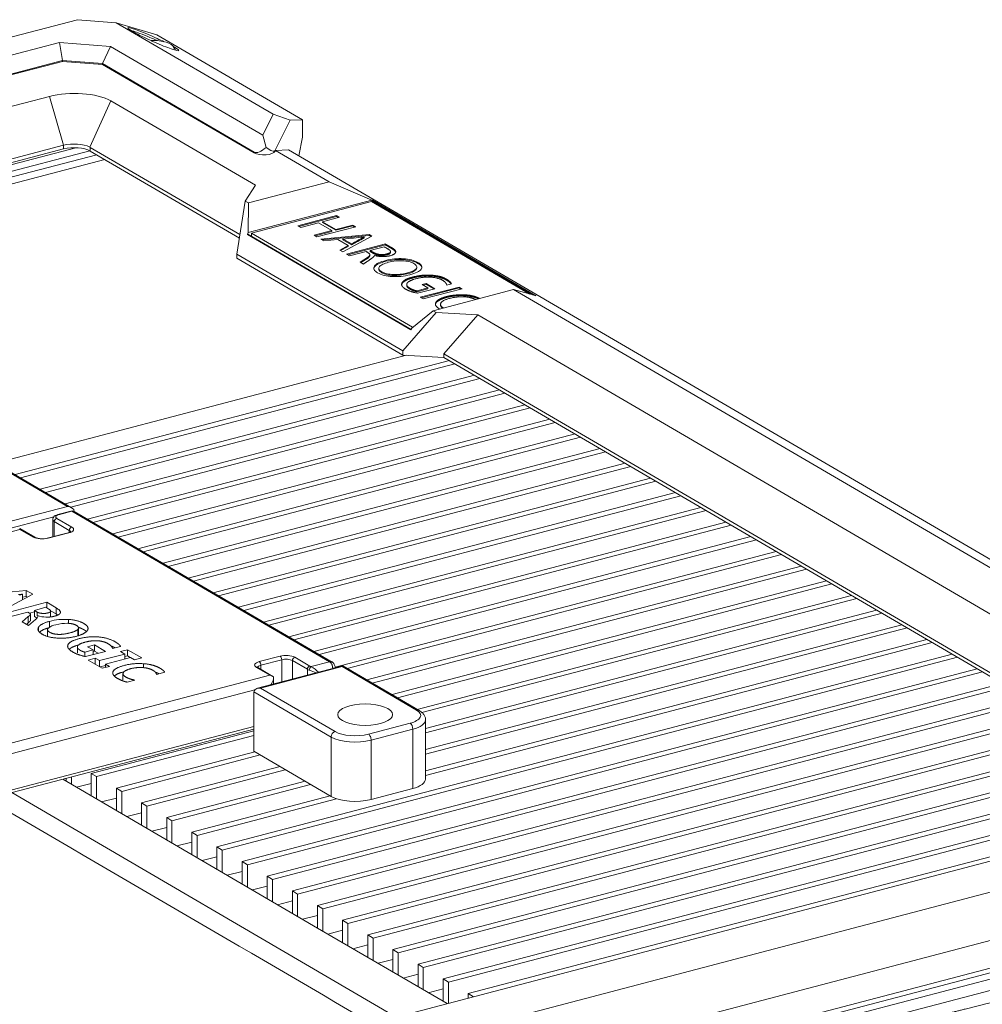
# Model space of a CAD drawing. Header units: millimetres. Extents: x 0 to 841, y 0 to 594.
# Tile 18 of 19: x 650 to 750, y 293 to 395. Entities that reach past the tile are written whole.
import ezdxf

# ---------------------------------------------------------------- set-up
doc = ezdxf.new("R2010")
doc.units = ezdxf.units.MM
for name, color, linetype, lineweight in [('Default', 7, 'Continuous', 18), ('主壳R2R2鍑_PAR_1', 7, 'Continuous', 18), ('手带PX2_', 7, 'Continuous', 18), ('支撑板鏉块弶_閺俖', 7, 'Continuous', 18), ('支架固鍥哄畾鏉_', 7, 'Continuous', 18), ('电池仓3', 7, 'Continuous', 18), ('背部LOGOGO', 7, 'Continuous', 18), ('背部螺母-数E_J(UP溇_', 7, 'Continuous', 18), ('背面D', 7, 'Continuous', 18)]:
    doc.layers.add(name, color=color, linetype=linetype, lineweight=lineweight)

# ---------------------------------------------------------------- blocks, each defined once
blk = doc.blocks.new('SE6')
at = {"layer": '主壳R2R2鍑_PAR_1', "color": 7, "linetype": 'Continuous'}
for p, q in [((655.7, 382.09), (579.99, 362.22)), ((580.83, 361.74), (657.17, 381.77)), ((657.87, 381.36), (581.52, 361.33)), ((582.36, 360.84), (658.7, 380.87)), ((690.05, 360.53), (647.35, 349.33)), ((649.39, 348.14), (694.5, 359.98)), ((695.05, 359.65), (649.95, 347.81)), ((652, 346.61), (697.11, 358.45)), ((697.66, 358.13), (652.56, 346.29)), ((654.61, 345.09), (699.72, 356.93)), ((700.27, 356.6), (655.17, 344.77)), ((656.93, 343.49), (702.33, 355.4)), ((702.89, 355.08), (657.48, 343.16)), ((659.54, 341.97), (704.94, 353.88)), ((705.5, 353.55), (660.09, 341.64)), ((662.15, 340.44), (707.55, 352.36)), ((708.11, 352.03), (662.7, 340.12)), ((664.76, 338.92), (710.16, 350.83)), ((710.72, 350.51), (665.31, 338.59)), ((667.37, 337.39), (712.77, 349.31)), ((713.33, 348.98), (667.92, 337.07)), ((669.98, 335.87), (715.38, 347.78)), ((715.94, 347.46), (670.53, 335.54)), ((672.59, 334.35), (717.99, 346.26)), ((718.55, 345.93), (673.14, 334.02)), ((675.2, 332.82), (720.6, 344.73)), ((721.16, 344.41), (675.75, 332.5)), ((677.81, 331.3), (723.21, 343.21)), ((723.77, 342.89), (678.36, 330.97)), ((680.42, 329.77), (725.82, 341.69)), ((726.38, 341.36), (680.97, 329.45)), ((682.63, 328.14), (728.43, 340.16)), ((728.99, 339.84), (683.88, 328)), ((685.93, 326.8), (731.04, 338.64)), ((731.6, 338.31), (686.49, 326.48)), ((688.54, 325.28), (733.65, 337.11)), ((734.21, 336.79), (689.1, 324.95)), ((691.15, 323.75), (736.26, 335.59)), ((736.82, 335.27), (691.65, 323.41)), ((692.02, 321.77), (738.87, 334.07)), ((739.43, 333.74), (692.02, 321.3)), ((692.02, 319.57), (741.48, 332.54)), ((742.04, 332.22), (692.02, 319.09)), ((692.02, 317.36), (744.09, 331.02)), ((744.65, 330.69), (692.02, 316.89)), ((670.36, 309.46), (746.7, 329.49)), ((747.26, 329.17), (670.91, 309.14)), ((672.97, 307.94), (749.31, 327.97)), ((749.87, 327.65), (673.52, 307.61)), ((675.58, 306.41), (751.92, 326.45)), ((752.48, 326.12), (676.13, 306.09)), ((678.19, 304.89), (754.53, 324.92)), ((755.09, 324.6), (678.74, 304.56)), ((680.8, 303.37), (757.14, 323.4)), ((757.7, 323.07), (681.35, 303.04)), ((657.31, 317.08), (674.19, 321.51)), ((683.41, 301.84), (759.75, 321.87)), ((760.31, 321.55), (683.96, 301.52)), ((674.19, 321.04), (657.86, 316.76)), ((686.02, 300.32), (762.36, 320.35)), ((659.92, 315.56), (674.3, 319.33)), ((762.92, 320.03), (686.57, 299.99)), ((674.85, 319.01), (660.47, 315.23)), ((688.63, 298.79), (764.97, 318.83)), ((765.53, 318.5), (689.18, 298.47)), ((657.31, 314.76), (657.31, 317.08)), ((657.86, 316.76), (657.31, 317.08)), ((662.53, 314.03), (676.91, 317.81)), ((677.46, 317.48), (663.08, 313.71)), ((691.24, 297.27), (767.58, 317.3)), ((654.7, 316.28), (654.7, 316.58)), ((655.25, 316.73), (655.25, 315.96)), ((655.77, 315.66), (657.31, 316.06)), ((657.86, 316.76), (657.86, 314.43)), ((665.14, 312.51), (679.52, 316.28)), ((768.14, 316.98), (691.79, 296.94)), ((659.92, 313.23), (659.92, 315.56)), ((660.47, 315.23), (659.92, 315.56)), ((660.47, 315.23), (660.47, 312.91)), ((680.07, 315.96), (665.69, 312.18)), ((693.85, 295.75), (770.19, 315.78)), ((770.75, 315.45), (694.4, 295.42)), ((658.38, 314.13), (659.92, 314.54)), ((662.53, 311.71), (662.53, 314.03)), ((663.08, 313.71), (662.53, 314.03)), ((667.75, 310.99), (682.13, 314.76)), ((682.78, 314.46), (668.3, 310.66)), ((696.46, 294.22), (772.8, 314.25)), ((660.99, 312.61), (662.53, 313.01)), ((663.08, 313.71), (663.08, 311.38)), ((665.14, 310.18), (665.14, 312.51)), ((665.69, 312.18), (665.14, 312.51)), ((665.69, 312.18), (665.69, 309.86)), ((663.6, 311.08), (665.14, 311.49)), ((667.75, 308.66), (667.75, 310.99)), ((668.3, 310.66), (667.75, 310.99)), ((666.21, 309.56), (667.75, 309.96)), ((668.3, 310.66), (668.3, 308.34)), ((670.36, 307.14), (670.36, 309.46)), ((670.91, 309.14), (670.36, 309.46)), ((670.91, 309.14), (670.91, 306.81)), ((670.36, 308.44), (668.82, 308.04)), ((672.97, 307.94), (673.52, 307.61)), ((672.97, 307.94), (672.97, 305.61)), ((671.43, 306.51), (672.97, 306.91)), ((673.52, 305.29), (673.52, 307.61)), ((675.58, 306.41), (676.13, 306.09)), ((675.58, 306.41), (675.58, 304.09)), ((676.13, 303.76), (676.13, 306.09)), ((674.04, 304.99), (675.58, 305.39)), ((678.19, 304.89), (678.74, 304.56)), ((678.19, 304.89), (678.19, 302.56)), ((787.64, 305.45), (708.2, 284.6)), ((676.65, 303.46), (678.19, 303.87)), ((678.74, 302.24), (678.74, 304.56)), ((680.8, 303.37), (681.35, 303.04)), ((680.8, 303.37), (680.8, 301.04)), ((681.35, 300.72), (681.35, 303.04)), ((679.26, 301.94), (680.8, 302.34)), ((683.41, 301.84), (683.96, 301.52)), ((683.41, 301.84), (683.41, 299.52)), ((681.87, 300.41), (683.41, 300.82)), ((683.96, 299.19), (683.96, 301.52)), ((770.17, 301.5), (707.46, 285.04)), ((686.02, 300.32), (686.57, 299.99)), ((686.02, 300.32), (686.02, 297.99)), ((686.57, 297.67), (686.57, 299.99)), ((684.48, 298.89), (686.02, 299.29)), ((688.63, 298.79), (689.18, 298.47)), ((688.63, 298.79), (688.63, 296.47)), ((687.09, 297.37), (688.63, 297.77)), ((689.18, 296.14), (689.18, 298.47)), ((691.24, 294.94), (691.24, 297.27)), ((691.79, 296.94), (691.24, 297.27)), ((691.79, 296.94), (691.79, 294.62)), ((691.24, 296.25), (689.7, 295.84)), ((693.85, 295.75), (694.4, 295.42)), ((693.85, 295.75), (693.85, 293.42)), ((693.85, 294.72), (692.31, 294.32)), ((694.4, 293.22), (694.4, 295.42)), ((696.46, 294.22), (697, 293.9)), ((696.46, 294.22), (696.46, 293.76))]:
    blk.add_line(p, q, dxfattribs=at)
at = {"layer": '手带PX2_', "color": 7, "linetype": 'Continuous'}
blk.add_line((671.74, 273.86), (786.67, 304.01), dxfattribs=at)
blk.add_open_spline([(673.22, 272.99), (673.51, 273.07), (674.14, 273.22), (674.82, 273.39), (675.07, 273.45), (675.62, 273.6), (676.8, 273.96), (678.48, 274.47), (680.33, 274.93), (682.01, 275.34), (684.05, 275.8), (685.11, 276.04), (687.74, 276.69), (692.33, 277.83), (702.06, 280.48), (709.3, 282.46), (716.39, 284.27), (723.9, 286.19), (730.74, 288.04), (739.81, 290.51), (745.04, 291.85), (748.19, 292.66), (752.32, 293.68), (757.39, 294.93), (759.61, 295.5), (762.66, 296.3), (766.64, 297.48), (770.36, 298.58), (773.74, 299.4), (779.65, 300.83), (781.08, 301.2), (782.13, 301.48), (784.57, 302.16), (786.93, 302.83), (788.18, 303.13)], degree=2, knots=[0, 0, 0, 0.928507, 0.928507, 1.857014, 1.857014, 3.714029, 3.714029, 7.428058, 7.428058, 11.142087, 11.142087, 14.856116, 14.856116, 29.712232, 29.712232, 44.568348, 44.568348, 59.424464, 59.424464, 74.28058, 74.28058, 81.708638, 81.708638, 89.136696, 89.136696, 96.564754, 96.564754, 103.992812, 103.992812, 111.42087, 111.42087, 115.134899, 115.134899, 118.848928, 118.848928, 118.848928], dxfattribs=at)
at = {"layer": '支撑板鏉块弶_閺俖', "color": 7, "linetype": 'Continuous'}
for p, q in [((655.2, 344.35), (653.84, 343.99)), ((653.91, 343.97), (655.28, 344.33)), ((682.06, 328.69), (655.28, 344.33)), ((682.32, 328.66), (655.52, 344.31)), ((653.3, 343.47), (653.3, 341.68)), ((653.47, 343.25), (653.47, 341.72)), ((655.03, 342.34), (653.47, 343.25)), ((655.28, 342.68), (653.72, 343.59)), ((619.31, 334.42), (649.9, 342.45)), ((651.45, 341.62), (649.88, 342.53)), ((649.9, 342.45), (651.29, 341.64)), ((654.9, 342.1), (652.74, 341.53)), ((652.82, 341.52), (654.98, 342.09)), ((655.03, 342.14), (655.03, 342.34)), ((645.39, 335.6), (650.56, 336.1)), ((651.25, 335.7), (648.08, 334.03)), ((650.18, 335.72), (650.17, 335.73)), ((650.18, 335.72), (650.18, 335.14)), ((650.56, 336.1), (650.56, 335.46)), ((650.56, 336.1), (651.25, 335.7)), ((648.53, 333.78), (652.68, 334.87)), ((650.18, 335.42), (650.56, 335.46)), ((650.56, 335.46), (650.67, 335.4)), ((652.68, 334.87), (652.68, 334.3)), ((652.68, 334.87), (653.65, 334.3)), ((650.72, 333.85), (649.11, 333.43)), ((650.9, 333.75), (650.72, 333.85)), ((650.9, 333.75), (651.4, 333.89)), ((650.99, 333), (650.99, 333.64)), ((652.6, 334.35), (651.4, 334.03)), ((651.4, 334.03), (651.69, 333.86)), ((651.4, 334.03), (651.4, 333.39)), ((651.69, 333.86), (651.69, 333.48)), ((651.73, 333.49), (651.72, 333.49)), ((652.89, 334.17), (652.6, 334.35)), ((653.08, 333.99), (653.65, 333.66)), ((653.09, 333.32), (653.09, 333.96)), ((653.65, 334.3), (653.65, 333.66)), ((650.12, 332.84), (650.77, 333.38)), ((650.8, 332.45), (650.12, 332.84)), ((650.58, 332.58), (650.77, 332.73)), ((650.77, 333.38), (650.77, 332.73)), ((651.51, 333.07), (650.8, 332.45)), ((651.4, 333.39), (651.69, 333.22)), ((652.98, 332.89), (652.98, 332.24)), ((654.94, 332.68), (654.94, 333.09)), ((651.83, 332.28), (651.83, 331.91)), ((652.77, 332.02), (652.77, 331.37)), ((655.93, 332.07), (655.93, 331.42)), ((655.98, 331.56), (655.98, 332.21)), ((654.89, 330.47), (654.89, 330.18)), ((656.93, 330.25), (657.64, 330.44)), ((657.64, 330.44), (657.64, 329.79)), ((657.64, 330.44), (658.78, 329.77)), ((655.87, 330.22), (655.87, 329.58)), ((656.63, 329.7), (657.49, 329.93)), ((656.63, 329.7), (656.63, 329.25)), ((658.78, 329.77), (656.72, 329.23)), ((657.49, 329.93), (656.93, 330.25)), ((657.49, 329.93), (657.49, 329.43)), ((657.49, 329.75), (657.64, 329.79)), ((657.64, 329.79), (658.02, 329.57)), ((658.18, 328.81), (660.79, 329.49)), ((660.36, 330.28), (659.52, 330.06)), ((660.34, 329.75), (661.08, 329.95)), ((660.79, 329.49), (660.34, 329.75)), ((660.79, 329.49), (660.79, 328.99)), ((661.08, 329.95), (661.08, 329.31)), ((661.08, 329.95), (662.55, 329.09)), ((656.98, 328.87), (657.73, 329.07)), ((658.45, 328.02), (656.98, 328.87)), ((657.73, 329.07), (657.73, 328.44)), ((657.73, 329.07), (658.18, 328.81)), ((658.18, 328.81), (658.18, 328.17)), ((658.2, 328.17), (658.77, 328.32)), ((661.38, 329.15), (658.77, 328.46)), ((658.77, 328.46), (658.77, 328.1)), ((658.77, 328.46), (659.2, 328.21)), ((660.79, 329.23), (661.08, 329.31)), ((661.08, 329.31), (661.36, 329.14)), ((661.81, 328.9), (661.38, 329.15)), ((662.55, 329.09), (661.81, 328.9)), ((662.74, 328.49), (662.74, 328.13)), ((674.76, 328.71), (676.92, 329.28)), ((674.93, 328.34), (677.09, 328.9)), ((674.93, 327.91), (674.93, 328.34)), ((677.09, 326.6), (677.09, 328.9)), ((678.2, 328.82), (679.76, 327.91)), ((678.2, 326.89), (678.2, 328.82)), ((678.45, 329.16), (680, 328.25)), ((682.06, 328.69), (680.14, 328.19)), ((675.85, 327.3), (645.26, 319.27)), ((659.2, 328.21), (658.45, 328.02)), ((660.6, 327.45), (660.6, 326.8)), ((664.94, 327.6), (664.08, 327.38)), ((675.85, 327.3), (674.46, 328.11)), ((676.17, 327.18), (674.61, 328.09)), ((679.76, 327.3), (679.76, 327.91)), ((661.83, 326.79), (661.02, 326.58)), ((676.24, 326.37), (676.24, 327.06)), ((674.28, 325.77), (647.14, 318.65)), ((647, 314.56), (674.19, 321.7)), ((674.19, 321.98), (647.14, 314.88))]:
    blk.add_line(p, q, dxfattribs=at)
for centre, radius, start, end in [((655.32, 343.91), 0.453, 71.5339, 104.3931), ((652.23, 343.53), 2.06, 247.7782, 284.5765), ((652.7, 336.48), 3.15, 252.02, 268.3035), ((653.93, 330.86), 1.71, 99.9519, 129.9394), ((654.57, 326.88), 6.22, 86.6129, 104.9044), ((654.76, 328.41), 4.28, 88.9333, 105.151), ((675.68, 326.32), 0.99, 56.084, 79.9323), ((675.76, 315.76), 12.77, 67.3661, 70.8415), ((678.71, 325.48), 3.06, 43.8229, 62.1058)]:
    blk.add_arc(centre, radius, start, end, dxfattribs=at)
for centre, major_axis, ratio, start_param, end_param in [((654.3, 343.75), (0.7, 0), 0.391422, 2.161363, 3.73216), ((653.91, 343.7), (0.076, -0.29), 0.512403, 2.668314, 3.141125), ((655.28, 344.06), (0.076, -0.29), 0.512403, 2.668314, 3.141593), ((655.28, 343.87), (0.252, 0.432), 0.764351, 0.146189, 0.652334), ((654.3, 343.47), (1, 0), 0.391422, 3.149716, 3.73216), ((653.72, 343.32), (0.151, 0.259), 0.764351, 0.652334, 2.223131), ((654.37, 342.44), (-1.1, 0), 0.391422, 2.161363, 3.73216), ((655.28, 342.41), (-0.151, -0.259), 0.764351, 3.793927, 5.364723), ((651.29, 341.36), (-0.151, -0.259), 0.764351, 3.156538, 3.793927), ((652.21, 341.88), (1.1, 0), 0.391422, 3.73216, 5.302956), ((654.98, 341.81), (0.076, -0.29), 0.512403, 2.668314, 3.141593), ((654.37, 342.17), (-0.8, 0), 0.391422, 3.144621, 3.73216), ((652.82, 341.24), (0.076, -0.29), 0.512403, 2.668314, 3.141335), ((649.26, 336.37), (1.86, 0), 0.391422, 4.985525, 5.217793), ((651.36, 335.11), (-1.95, 0), 0.391422, 5.363189, 5.591179), ((677.53, 328.92), (-1.1, 0), 0.391422, 3.73216, 5.302956), ((675.37, 328.35), (1.1, 0), 0.391422, 2.161363, 3.73216), ((675.37, 328.07), (0.8, 0), 0.391422, 2.161363, 3.033129), ((674.76, 328.43), (0.076, -0.29), 0.512403, 1.097518, 2.668314), ((676.92, 329), (0.076, -0.29), 0.512403, 1.097518, 2.668314), ((677.53, 328.64), (-0.8, 0), 0.391422, 3.73216, 5.302956), ((678.45, 328.88), (-0.151, -0.259), 0.764351, 3.793927, 5.364723), ((674.46, 327.84), (-0.151, -0.259), 0.764351, 3.141593, 3.793927), ((680, 327.97), (-0.151, -0.259), 0.764351, 3.793927, 5.364723), ((680.59, 328.12), (-1, 0), 0.391422, 0.590567, 0.880319), ((680.14, 327.91), (0.092, 0.285), 0.586088, 0.504179, 2.074976), ((680.59, 328.4), (-0.7, 0), 0.391422, 0.590567, 0.880319), ((675.44, 326.45), (0.689, 0.894), 0.454003, 4.884962, 5.868741)]:
    blk.add_ellipse(centre, major_axis=major_axis, ratio=ratio, start_param=start_param, end_param=end_param, dxfattribs=at)
for points, degree, knots in [([(653.84, 343.99), (653.78, 343.97), (653.65, 343.93), (653.47, 343.83), (653.35, 343.67), (653.29, 343.53), (653.31, 343.47), (653.31, 343.46)], 3, [0, 0, 0, 0, 0.1482537, 0.4134787, 0.6126858, 0.7902037, 0.810818, 0.810818, 0.810818, 0.810818]), ([(649.9, 342.45), (649.9, 342.46), (649.9, 342.48), (649.89, 342.51), (649.89, 342.52), (649.88, 342.53), (649.88, 342.53), (649.88, 342.53), (649.88, 342.53)], 3, [0, 0, 0, 0, 0.02028193, 0.03865613, 0.05512526, 0.06969318, 0.08236558, 0.09315133, 0.09315133, 0.09315133, 0.09315133]), ([(655.18, 342.23), (655.18, 342.23), (655.18, 342.23), (655.16, 342.2), (655.05, 342.14), (654.96, 342.12), (654.9, 342.1)], 3, [0, 0, 0, 0, 0.0078551, 0.1093115, 0.2133857, 0.3090578, 0.3090578, 0.3090578, 0.3090578]), ([(650.77, 333.38), (650.87, 333.46), (650.92, 333.52), (650.97, 333.58), (650.99, 333.62), (651, 333.66), (650.97, 333.69), (650.95, 333.72), (650.9, 333.75)], 2, [0, 0, 0, 0.1236589, 0.1236589, 0.2473178, 0.2473178, 0.3709766, 0.3709766, 0.4946355, 0.4946355, 0.4946355]), ([(651.69, 333.86), (651.84, 333.77), (652.05, 333.74), (652.27, 333.7), (652.5, 333.72), (652.59, 333.72), (652.66, 333.74), (652.89, 333.78), (653, 333.84), (653.22, 333.98), (652.89, 334.17)], 2, [0, 0, 0, 0.446482, 0.446482, 0.892965, 0.892965, 1.071557, 1.071557, 1.339447, 1.339447, 1.785929, 1.785929, 1.785929]), ([(653.65, 334.3), (654.14, 334.01), (654.1, 333.8), (654.08, 333.69), (653.93, 333.6), (653.86, 333.55), (653.75, 333.51), (653.7, 333.49), (653.63, 333.47), (653.58, 333.45), (653.5, 333.43), (653.46, 333.42), (653.4, 333.41), (653.34, 333.39), (653.29, 333.38), (653.18, 333.36), (653.07, 333.35), (652.85, 333.33), (652.61, 333.34)], 2, [0, 0, 0, 0.582804, 0.582804, 0.874206, 0.874206, 1.019907, 1.019907, 1.092758, 1.092758, 1.165608, 1.165608, 1.311309, 1.311309, 1.45701, 1.45701, 1.748412, 1.748412, 2.330782, 2.330782, 2.330782]), ([(650.99, 333), (650.99, 332.99), (650.99, 332.98), (650.97, 332.93), (650.92, 332.88), (650.87, 332.82), (650.77, 332.73)], 2, [0, 0, 0, 0.0455224, 0.0455224, 0.1974625, 0.1974625, 0.3494025, 0.3494025, 0.3494025]), ([(655.92, 332.07), (656.11, 332.28), (655.77, 332.47), (655.42, 332.68), (654.84, 332.69)], 2, [0, 0, 0, 0.732793, 0.732793, 1.465634, 1.465634, 1.465634]), ([(654.94, 333.09), (655.93, 333.03), (656.55, 332.66), (657.14, 332.32), (656.91, 331.95)], 2, [0, 0, 0, 1.281193, 1.281193, 2.562127, 2.562127, 2.562127]), ([(653.8, 331.15), (652.82, 331.21), (652.21, 331.56), (651.62, 331.91), (651.83, 332.28)], 2, [0, 0, 0, 1.271686, 1.271686, 2.543372, 2.543372, 2.543372]), ([(652.84, 332.17), (652.65, 331.96), (652.99, 331.76), (653.33, 331.56), (653.9, 331.54), (654.46, 331.52), (655.08, 331.69), (655.73, 331.86), (655.92, 332.07)], 2, [0, 0, 0, 0.893319, 0.893319, 1.786638, 1.786638, 2.679956, 2.679956, 3.573275, 3.573275, 3.573275]), ([(656.91, 331.95), (656.68, 331.59), (655.75, 331.34), (654.78, 331.09), (653.8, 331.15)], 2, [0, 0, 0, 1.649615, 1.649615, 3.299104, 3.299104, 3.299104]), ([(656.81, 331.84), (656.71, 331.93), (656.55, 332.02), (656.3, 332.17), (655.99, 332.26)], 2, [0, 0, 0, 0.3646767, 0.3646767, 0.9295901, 0.9295901, 0.9295901]), ([(656.72, 329.23), (655.94, 329.38), (655.37, 329.72), (654.99, 329.94), (654.89, 330.15), (654.82, 330.31), (654.89, 330.47)], 2, [0, 0, 0, 1.209013, 1.209013, 1.899877, 1.899877, 2.417753, 2.417753, 2.417753]), ([(654.89, 330.47), (655.07, 330.84), (656.04, 331.09), (657.02, 331.35), (658.05, 331.27), (659.07, 331.18), (659.77, 330.78), (660.21, 330.53), (660.36, 330.28)], 2, [0, 0, 0, 1.482907, 1.482907, 2.965813, 2.965813, 4.44872, 4.44872, 5.931626, 5.931626, 5.931626]), ([(657.98, 330.87), (657.34, 330.91), (656.7, 330.74), (656.05, 330.57), (655.9, 330.35)], 2, [0, 0, 0, 1.095203, 1.095203, 2.190297, 2.190297, 2.190297]), ([(659.52, 330.06), (659.48, 330.33), (659.02, 330.59), (658.61, 330.83), (657.98, 330.87)], 2, [0, 0, 0, 0.913937, 0.913937, 1.827786, 1.827786, 1.827786]), ([(655.9, 330.35), (655.83, 330.23), (655.89, 330.12), (655.96, 330.01), (656.15, 329.89), (656.37, 329.76), (656.63, 329.7)], 2, [0, 0, 0, 0.275025, 0.275025, 0.550051, 0.550051, 1.100102, 1.100102, 1.100102]), ([(659.79, 330.13), (659.78, 330.14), (659.77, 330.14), (659.59, 330.25), (659.38, 330.33)], 2, [0, 0, 0, 0.0187945, 0.0187945, 0.4548406, 0.4548406, 0.4548406]), ([(661.02, 326.58), (660.48, 326.7), (660.01, 326.98), (659.39, 327.34), (659.58, 327.7), (659.78, 328.06), (660.72, 328.31), (661.71, 328.57), (662.74, 328.49)], 2, [0, 0, 0, 1.335763, 1.335763, 2.671526, 2.671526, 4.00729, 4.00729, 5.342791, 5.342791, 5.342791]), ([(662.74, 328.49), (663.26, 328.46), (663.67, 328.34), (664.08, 328.23), (664.42, 328.04), (664.82, 327.81), (664.94, 327.6)], 2, [0, 0, 0, 0.609675, 0.609675, 1.21935, 1.21935, 2.438701, 2.438701, 2.438701]), ([(682.06, 328.69), (682.14, 328.71), (682.21, 328.71), (682.29, 328.68), (682.3, 328.67), (682.32, 328.66)], 3, [0, 0, 0, 0, 0.206574, 0.206574, 0.2604842, 0.2604842, 0.2604842, 0.2604842]), ([(682.39, 327.99), (682.39, 327.99), (682.39, 328.02), (682.38, 328.06), (682.37, 328.13), (682.36, 328.19), (682.35, 328.24), (682.33, 328.32), (682.29, 328.43), (682.22, 328.54), (682.15, 328.64), (682.09, 328.67), (682.06, 328.69)], 3, [0, 0, 0, 0, 0.0069161, 0.0679091, 0.1241599, 0.1756705, 0.2224442, 0.2644854, 0.4076553, 0.5454207, 0.6779435, 0.805406, 0.805406, 0.805406, 0.805406]), ([(682.64, 328.05), (682.64, 328.07), (682.63, 328.15), (682.61, 328.28), (682.54, 328.43), (682.44, 328.58), (682.36, 328.64), (682.31, 328.67)], 3, [0, 0, 0, 0, 0.0658947, 0.2183976, 0.3811617, 0.5540659, 0.7362757, 0.7362757, 0.7362757, 0.7362757]), ([(660.73, 327.67), (660.72, 327.67), (660.72, 327.66), (660.01, 327.48), (659.72, 327.23)], 2, [0, 0, 0, 0.008532, 0.008532, 1.103192, 1.103192, 1.103192]), ([(662.66, 328.09), (662.03, 328.13), (661.4, 327.97), (660.79, 327.81), (660.64, 327.57), (660.5, 327.35), (660.89, 327.11), (661.25, 326.9), (661.83, 326.79)], 2, [0, 0, 0, 0.926221, 0.926221, 1.852442, 1.852442, 2.778663, 2.778663, 3.704883, 3.704883, 3.704883]), ([(664.08, 327.38), (664.05, 327.61), (663.69, 327.82), (663.45, 327.95), (663.16, 328.02), (662.93, 328.07), (662.66, 328.09)], 2, [0, 0, 0, 0.838477, 0.838477, 1.317607, 1.317607, 1.676876, 1.676876, 1.676876]), ([(674.61, 328.09), (674.59, 328.11), (674.56, 328.13), (674.56, 328.13), (674.56, 328.13)], 3, [0, 0, 0, 0, 0.03637562, 0.06472634, 0.06472634, 0.06472634, 0.06472634])]:
    blk.add_open_spline(points, degree=degree, knots=knots, dxfattribs=at)
for points, degree in [([(655.53, 344.3), (655.52, 344.31), (655.5, 344.32), (655.48, 344.33)], 3), ([(651.72, 333.49), (651.79, 333.4), (651.72, 333.26), (651.51, 333.07)], 3), ([(653.82, 333.55), (653.74, 333.6), (653.65, 333.66)], 2), ([(651.83, 332.28), (652.05, 332.65), (652.97, 332.89)], 2), ([(652.97, 332.25), (652.23, 332.05), (651.94, 331.77)], 2), ([(655.99, 331.56), (655.99, 331.49), (655.92, 331.42)], 2), ([(655.98, 330.43), (655.3, 330.25), (655.03, 330)], 2), ([(664.33, 327.45), (664.16, 327.54), (663.97, 327.61)], 2)]:
    blk.add_open_spline(points, degree=degree, dxfattribs=at)
at = {"layer": '支架固鍥哄畾鏉_', "color": 7, "linetype": 'Continuous'}
for p, q in [((647.11, 349.35), (654.85, 344.83)), ((655.27, 344.7), (647.36, 349.32)), ((646.38, 342.61), (654.85, 344.83)), ((646.24, 341.88), (653.43, 343.76)), ((655.51, 344.31), (655.54, 344.32)), ((655.54, 344.3), (655.54, 344.32)), ((683.42, 328.26), (674.57, 325.94)), ((683.36, 328.19), (674.89, 325.96)), ((683.36, 328.19), (691.1, 323.67)), ((691.35, 323.64), (683.44, 328.26)), ((682.21, 320.87), (674.19, 325.56)), ((674.19, 319.39), (674.19, 325.56)), ((682.63, 321.44), (674.89, 325.96)), ((690.42, 322.31), (686.1, 321.18)), ((692.02, 316.5), (692.02, 322.66)), ((690.69, 321.69), (686.38, 320.55)), ((690.69, 315.52), (690.69, 321.69)), ((682.21, 314.71), (682.21, 320.87)), ((686.38, 314.39), (686.38, 320.55)), ((682.21, 314.71), (674.19, 319.39)), ((690.69, 315.52), (686.38, 314.39))]:
    blk.add_line(p, q, dxfattribs=at)
for centre, major_axis, ratio, start_param, end_param in [((654.85, 344.37), (0.691, -0.095), 0.656302, 0.089528, 1.660324), ((683.36, 327.73), (-0.073, -0.534), 0.21681, 3.052065, 3.704399), ((674.89, 325.5), (0.691, -0.095), 0.656302, 1.660324, 3.231121), ((689.02, 323.12), (-2.5, 0), 0.391422, 2.161363, 3.73216), ((691.1, 323.21), (-0.252, -0.432), 0.764351, 3.141047, 3.793927), ((690.42, 321.85), (0.127, -0.484), 0.512403, 1.097518, 2.668314), ((689.02, 322.66), (-3, 0), 0.391422, 2.161363, 3.131749), ((682.63, 320.98), (0.252, 0.432), 0.764351, 0.652334, 2.223131), ((684.7, 321.99), (2.5, 0), 0.391422, 3.73216, 5.302956), ((686.1, 320.71), (-0.127, 0.484), 0.512403, 4.23911, 5.809907), ((684.7, 321.53), (3, 0), 0.391422, 3.73216, 5.302956), ((689.02, 316.5), (-3, 0), 0.391422, 2.161363, 3.141593), ((684.7, 315.36), (3, 0), 0.391422, 3.73216, 5.302956)]:
    blk.add_ellipse(centre, major_axis=major_axis, ratio=ratio, start_param=start_param, end_param=end_param, dxfattribs=at)
blk.add_ellipse((685.75, 323.2), major_axis=(-2.85, 0), ratio=0.391422, dxfattribs=at)
blk.add_open_spline([(692.02, 322.64), (692.02, 322.66), (692.04, 322.78), (691.96, 323.02), (691.8, 323.29), (691.58, 323.49), (691.43, 323.59), (691.35, 323.64)], degree=3, knots=[0, 0, 0, 0, 0.066151, 0.383515, 0.694019, 1.029548, 1.264406, 1.264406, 1.264406, 1.264406], dxfattribs=at)
at = {"layer": '电池仓3', "color": 7, "linetype": 'Continuous'}
for p, q in [((654.34, 316.49), (680.81, 301.03)), ((688.97, 291.79), (649.05, 315.1)), ((680.81, 301.03), (694.26, 293.18))]:
    blk.add_line(p, q, dxfattribs=at)
blk.add_open_spline([(686.42, 291.13), (673.1, 298.9), (659.78, 306.68), (646.46, 314.45)], degree=3, dxfattribs=at)
at = {"layer": '背部LOGOGO', "color": 7, "linetype": 'Continuous'}
for p, q in [((686.42, 376.49), (673.96, 373.22)), ((702.86, 366.89), (686.42, 376.49)), ((678.77, 373.99), (682.79, 375.04)), ((678.88, 373.92), (682.79, 374.95)), ((683.1, 374.87), (681.33, 374.4)), ((681.33, 374.4), (682.71, 373.6)), ((681.33, 374.31), (681.33, 374.4)), ((682.79, 375.04), (683.1, 374.87)), ((682.79, 374.95), (682.79, 375.04)), ((682.79, 374.95), (682.99, 374.84)), ((679.08, 373.81), (678.77, 373.99)), ((680.92, 374.29), (679.08, 373.81)), ((680.45, 373.01), (682.29, 373.49)), ((680.56, 372.95), (682.29, 373.4)), ((684.77, 373.89), (680.75, 372.83)), ((682.29, 373.49), (680.92, 374.29)), ((681.33, 374.31), (682.71, 373.51)), ((682.29, 373.4), (682.29, 373.49)), ((682.71, 373.6), (684.47, 374.06)), ((682.71, 373.51), (684.47, 373.97)), ((682.71, 373.51), (682.71, 373.6)), ((684.47, 374.06), (684.77, 373.89)), ((684.47, 373.97), (684.47, 374.06)), ((684.47, 373.97), (684.66, 373.86)), ((673.96, 373.22), (690.66, 363.46)), ((673.96, 372.88), (673.96, 373.22)), ((680.75, 372.83), (680.45, 373.01)), ((681.15, 372.6), (686.17, 373.07)), ((681.47, 372.41), (681.15, 372.6)), ((681.28, 372.52), (686.17, 372.98)), ((682.92, 372.55), (681.47, 372.41)), ((683.99, 371.93), (682.92, 372.55)), ((686.46, 372.9), (683.43, 371.27)), ((683.43, 372.61), (684.33, 372.09)), ((683.43, 372.52), (683.43, 372.61)), ((683.43, 372.52), (684.33, 372)), ((685.64, 372.73), (685.64, 372.82)), ((686.17, 373.07), (686.46, 372.9)), ((686.17, 372.98), (686.17, 373.07)), ((686.17, 372.98), (686.37, 372.86)), ((683.11, 371.45), (683.99, 371.93)), ((683.43, 371.27), (683.11, 371.45)), ((683.2, 371.4), (683.99, 371.84)), ((683.83, 371.04), (687.85, 372.09)), ((683.94, 370.97), (687.85, 372)), ((683.99, 371.84), (683.99, 371.93)), ((685.85, 371.31), (684.13, 370.86)), ((684.33, 372.09), (684.33, 372)), ((687.73, 371.8), (686.26, 371.42)), ((686.26, 371.32), (686.26, 371.42)), ((687.85, 372), (687.85, 372.09)), ((688.39, 371.21), (688.39, 371.31)), ((684.13, 370.86), (683.83, 371.04)), ((685.25, 370.21), (686.09, 370.76)), ((685.32, 370.16), (686.09, 370.67)), ((686.09, 370.67), (686.09, 370.76)), ((686.24, 370.86), (686.24, 371)), ((685.58, 370.01), (685.25, 370.21)), ((686.66, 369.57), (686.66, 369.48)), ((687.17, 369.56), (687.17, 369.47)), ((691.12, 369.61), (691.12, 369.7)), ((690.07, 367.88), (690.07, 367.79)), ((691.14, 367.22), (692.27, 367.52)), ((691.14, 367.13), (692.27, 367.43)), ((691.14, 367.13), (691.14, 367.22)), ((693, 367.45), (691.2, 366.98)), ((691.48, 366.57), (695.5, 367.62)), ((691.59, 366.5), (695.5, 367.53)), ((691.67, 367.87), (692.09, 367.98)), ((692.27, 367.52), (691.67, 367.87)), ((691.78, 367.81), (692.09, 367.89)), ((695.81, 367.44), (691.79, 366.39)), ((692.09, 367.89), (692.09, 367.98)), ((692.09, 367.98), (693, 367.45)), ((692.09, 367.89), (692.89, 367.42)), ((692.27, 367.43), (692.27, 367.52)), ((694.71, 367.95), (694.24, 367.83)), ((695.5, 367.62), (695.81, 367.44)), ((695.5, 367.53), (695.5, 367.62)), ((695.5, 367.53), (695.7, 367.41)), ((691.79, 366.39), (691.48, 366.57)), ((693.58, 365.82), (693.58, 365.73)), ((690.66, 363.46), (690.75, 363.49)), ((690.66, 363.42), (690.66, 363.46))]:
    blk.add_line(p, q, dxfattribs=at)
blk.add_ellipse((613.24, 490.28), major_axis=(308.72, 0), ratio=0.391422, start_param=4.941758, end_param=4.949109, dxfattribs=at)
for points, degree in [([(685.64, 372.82), (685.2, 372.57), (684.76, 372.33), (684.33, 372.09)], 3), ([(684.33, 372), (684.76, 372.24), (685.2, 372.48), (685.64, 372.72)], 3), ([(686.24, 370.9), (686.24, 370.82), (686.09, 370.67)], 2)]:
    blk.add_open_spline(points, degree=degree, dxfattribs=at)
for points, degree, knots in [([(686.09, 370.76), (686.28, 370.94), (686.22, 371.05), (686.19, 371.11), (685.85, 371.31)], 2, [0, 0, 0, 0.3949534, 0.3949534, 0.7899069, 0.7899069, 0.7899069]), ([(686.26, 371.42), (686.8, 371.1), (686.95, 371.06), (687.45, 370.92), (687.95, 371.04), (688.5, 371.17), (688.35, 371.4), (688.31, 371.47), (687.73, 371.8)], 2, [0, 0, 0, 0.78238, 0.78238, 1.564761, 1.564761, 2.347141, 2.347141, 3.129522, 3.129522, 3.129522]), ([(688.38, 371.21), (688.38, 371.05), (687.95, 370.95), (687.45, 370.83), (686.95, 370.97), (686.8, 371.01), (686.26, 371.32)], 2, [0, 0, 0, 0.64744, 0.64744, 1.478071, 1.478071, 2.308703, 2.308703, 2.308703]), ([(687.85, 372.09), (688.22, 371.87), (688.59, 371.66), (689.05, 371.39), (688.88, 371.16), (688.69, 370.89), (687.96, 370.8), (687.29, 370.73), (686.72, 370.91)], 2, [0, 0, 0, 0.938464, 0.938464, 1.876928, 1.876928, 2.815392, 2.815392, 3.753856, 3.753856, 3.753856]), ([(688.92, 371.19), (688.91, 371.36), (688.59, 371.56), (688.39, 371.7), (687.85, 372)], 2, [0, 0, 0, 0.57054, 0.57054, 1.367152, 1.367152, 1.367152]), ([(686.72, 370.91), (686.72, 370.83), (686.54, 370.68), (686.48, 370.63), (686.22, 370.45), (685.95, 370.26), (685.58, 370.01)], 2, [0, 0, 0, 0.367219, 0.367219, 0.734439, 0.734439, 1.468877, 1.468877, 1.468877]), ([(687.05, 369.1), (686.87, 369.2), (686.61, 369.43), (686.66, 369.81), (687.11, 370.15), (687.87, 370.39), (688.76, 370.56), (689.72, 370.59), (690.61, 370.46), (691.27, 370.19), (691.68, 369.84), (691.63, 369.46), (691.18, 369.13), (690.42, 368.88), (689.53, 368.71), (688.57, 368.68), (687.67, 368.81), (687.23, 368.99), (687.05, 369.1)], 3, [0, 0, 0, 0, 0.705267, 1.389518, 2.069551, 2.826307, 3.57134, 4.234365, 4.910734, 5.621258, 6.339362, 7.025914, 7.69029, 8.449829, 9.202803, 9.865076, 10.545606, 11.264824, 11.264824, 11.264824, 11.264824]), ([(691.64, 369.59), (691.64, 369.64), (691.61, 369.81), (691.28, 370.09), (690.61, 370.36), (689.73, 370.5), (688.77, 370.47), (687.89, 370.31), (687.12, 370.06), (686.74, 369.77), (686.66, 369.59), (686.66, 369.54)], 3, [0, 0, 0, 0, 0.281722, 0.999357, 1.717606, 2.396292, 3.060035, 3.811495, 4.572428, 5.258452, 5.597689, 5.597689, 5.597689, 5.597689]), ([(690.81, 370.07), (690.67, 370.15), (690.32, 370.28), (689.62, 370.37), (688.86, 370.34), (688.17, 370.2), (687.57, 370), (687.2, 369.75), (687.14, 369.45), (687.46, 369.18), (687.98, 368.98), (688.92, 368.86), (690.13, 369.04), (691.07, 369.4), (691.15, 369.81), (690.95, 369.98), (690.81, 370.07)], 3, [0, 0, 0, 0, 0.543926, 1.087021, 1.615063, 2.217749, 2.823144, 3.34718, 3.8899, 4.446728, 4.996318, 5.517493, 6.600099, 7.738064, 8.267588, 8.828083, 8.828083, 8.828083, 8.828083]), ([(691.11, 369.61), (691.11, 369.55), (691.01, 369.29), (690.14, 368.95), (688.93, 368.77), (687.98, 368.88), (687.46, 369.09), (687.21, 369.3), (687.18, 369.43), (687.18, 369.47)], 3, [0, 0, 0, 0, 0.352438, 1.49279, 2.584076, 3.112114, 3.656939, 4.220869, 4.412546, 4.412546, 4.412546, 4.412546]), ([(691.2, 366.98), (690.53, 367.11), (690.11, 367.32), (689.65, 367.54), (689.56, 367.78), (689.46, 368.03), (689.78, 368.28), (690.05, 368.49), (690.66, 368.65), (691.27, 368.82), (691.91, 368.85), (692.6, 368.89), (693.22, 368.78), (693.77, 368.68), (694.19, 368.44), (694.59, 368.22), (694.71, 367.95)], 2, [0, 0, 0, 0.968966, 0.968966, 1.937932, 1.937932, 2.906898, 2.906898, 3.875864, 3.875864, 4.844831, 4.844831, 5.813797, 5.813797, 6.782763, 6.782763, 7.751729, 7.751729, 7.751729]), ([(694.67, 367.93), (694.53, 368.16), (694.19, 368.35), (693.77, 368.58), (693.22, 368.68), (692.61, 368.79), (691.91, 368.76), (691.28, 368.73), (690.66, 368.56), (690.06, 368.4), (689.78, 368.18), (689.54, 368), (689.54, 367.81)], 2, [0, 0, 0, 0.864834, 0.864834, 1.876425, 1.876425, 2.888016, 2.888016, 3.899607, 3.899607, 4.911198, 4.911198, 5.667227, 5.667227, 5.667227]), ([(694.24, 367.83), (694.03, 368.35), (693.24, 368.54), (692.33, 368.77), (691.23, 368.53), (690.72, 368.42), (690.4, 368.25), (690.09, 368.09), (690.07, 367.9), (690.06, 367.71), (690.38, 367.51), (690.7, 367.31), (691.14, 367.22)], 2, [0, 0, 0, 1.500532, 1.500532, 3.001064, 3.001064, 3.75133, 3.75133, 4.501596, 4.501596, 5.251862, 5.251862, 6.002128, 6.002128, 6.002128]), ([(691.14, 367.13), (690.7, 367.22), (690.38, 367.42), (690.08, 367.6), (690.07, 367.79)], 2, [0, 0, 0, 0.675822, 0.675822, 1.310849, 1.310849, 1.310849]), ([(693.49, 365.34), (693.48, 365.34), (693.48, 365.35), (693.09, 365.57), (693.05, 365.8), (693.01, 366.04), (693.35, 366.28), (693.64, 366.48), (694.23, 366.63), (694.81, 366.78), (695.41, 366.81), (696.09, 366.84), (696.66, 366.75), (697.21, 366.65), (697.61, 366.44), (697.62, 366.44), (697.64, 366.43)], 2, [0, 0, 0, 0.011742, 0.011742, 0.948817, 0.948817, 1.885892, 1.885892, 2.822966, 2.822966, 3.760041, 3.760041, 4.697116, 4.697116, 5.634191, 5.634191, 5.669293, 5.669293, 5.669293]), ([(697.52, 366.4), (697.15, 366.57), (696.66, 366.65), (696.1, 366.75), (695.41, 366.72), (694.81, 366.69), (694.23, 366.54), (693.64, 366.39), (693.35, 366.18), (693.05, 365.98), (693.04, 365.77)], 2, [0, 0, 0, 0.896238, 0.896238, 1.909209, 1.909209, 2.92218, 2.92218, 3.935151, 3.935151, 4.829493, 4.829493, 4.829493]), ([(697.23, 366.32), (696.96, 366.46), (696.57, 366.54), (695.63, 366.72), (694.57, 366.45), (693.5, 366.18), (693.59, 365.78), (693.62, 365.6), (693.89, 365.45)], 2, [0, 0, 0, 0.677612, 0.677612, 2.202726, 2.202726, 3.72784, 3.72784, 4.424572, 4.424572, 4.424572]), ([(693.79, 365.42), (693.62, 365.55), (693.59, 365.69), (693.58, 365.71), (693.58, 365.73)], 2, [0, 0, 0, 0.3335901, 0.3335901, 0.3814133, 0.3814133, 0.3814133])]:
    blk.add_open_spline(points, degree=degree, knots=knots, dxfattribs=at)
at = {"layer": '背部螺母-数E_J(UP溇_', "color": 7, "linetype": 'Continuous'}
for centre, major_axis, start_param, end_param in [((663.76, 392.39), (2.15, 0), 0.145627, 1.680992), ((663.76, 392.29), (2.25, 0), 0, 0.487198), ((663.76, 392.39), (2.15, 0), 0, 0.145627), ((663.76, 392.39), (2.15, 0), 6.238809, 6.283185)]:
    blk.add_ellipse(centre, major_axis=major_axis, ratio=0.391422, start_param=start_param, end_param=end_param, dxfattribs=at)
at = {"layer": '背面D', "color": 7, "linetype": 'Continuous'}
for p, q in [((655.88, 395.39), (631.2, 388.91)), ((659.9, 395.08), (655.88, 395.39)), ((676.21, 385.56), (659.9, 395.08)), ((664.1, 393.83), (659.9, 395.08)), ((664.1, 393.83), (679.23, 385)), ((630.11, 386.75), (654.02, 393.03)), ((654.02, 393.03), (659.32, 392.62)), ((654.02, 393.03), (654.32, 391.16)), ((659.32, 392.62), (658.48, 390.84)), ((659.32, 392.62), (675.12, 383.4)), ((654.32, 391.16), (630.48, 384.9)), ((654.32, 391.06), (630.48, 384.81)), ((658.48, 390.84), (654.32, 391.16)), ((654.32, 391.06), (654.32, 391.16)), ((658.48, 390.74), (654.32, 391.06)), ((674.22, 381.64), (658.48, 390.84)), ((658.48, 390.84), (658.48, 390.74)), ((674.22, 381.55), (658.48, 390.74)), ((540.83, 358), (652.96, 387.42)), ((654.44, 382.34), (652.96, 387.42)), ((659.35, 386.96), (657.15, 382.16)), ((657.15, 382.15), (659.35, 386.96)), ((659.35, 386.96), (659.35, 386.96)), ((674.35, 378.2), (659.35, 386.96)), ((675.12, 383.4), (676.21, 385.56)), ((676.21, 385.56), (677.97, 384.94)), ((677.97, 384.94), (676.4, 381.82)), ((679.23, 385), (677.97, 384.94)), ((679.23, 383.19), (679.23, 385)), ((675.12, 383.4), (675.46, 382.13)), ((679.23, 383.19), (678.86, 381.24)), ((654.44, 382.34), (543.43, 353.21)), ((543.88, 352.95), (654.44, 381.96)), ((654.44, 381.96), (654.44, 382.34)), ((657.15, 382.16), (657.15, 382.15)), ((657.21, 381.75), (657.21, 382.12)), ((657.21, 382.12), (672.74, 373.06)), ((657.21, 381.75), (672.69, 372.71)), ((674.22, 381.55), (674.22, 381.64)), ((676.4, 381.82), (676.4, 381.72)), ((676.44, 381.8), (676.4, 381.72)), ((676.44, 381.8), (677.8, 381.86)), ((676.44, 381.8), (682.01, 378.55)), ((771.54, 327.13), (677.8, 381.86)), ((682.01, 378.55), (673.63, 376.35)), ((686.46, 376.64), (682.01, 378.55)), ((674.35, 378.2), (673.29, 376.55)), ((673.29, 376.55), (672.42, 371.04)), ((673.63, 376.35), (673.29, 376.55)), ((673.6, 373.27), (686.46, 376.64)), ((686.46, 376.64), (686.51, 376.63)), ((686.46, 376.58), (703.23, 366.78)), ((686.46, 376.46), (686.46, 376.58)), ((686.51, 376.63), (703.49, 366.71)), ((673.6, 373.27), (673.63, 376.35)), ((673.52, 373.09), (673.6, 373.27)), ((690.5, 363.17), (673.52, 373.09)), ((690.52, 363.21), (673.57, 373.11)), ((673.95, 372.89), (673.96, 372.89)), ((672.42, 370.61), (672.42, 371.04)), ((672.42, 371.04), (689.66, 360.98)), ((689.66, 360.55), (672.42, 370.61)), ((692.8, 365.16), (701.17, 367.36)), ((701.17, 367.36), (703.44, 366.73)), ((701.17, 367.36), (770.37, 326.95)), ((703.49, 366.71), (703.44, 366.73)), ((692.8, 365.16), (690.59, 363.35)), ((693.14, 364.96), (692.8, 365.16)), ((693.14, 364.96), (689.66, 360.98)), ((697.45, 364.72), (693.14, 364.96)), ((693.92, 360.69), (697.45, 364.72)), ((778.4, 317.45), (697.45, 364.72)), ((690.5, 363.17), (690.59, 363.35)), ((689.66, 360.55), (689.66, 360.98)), ((693.92, 360.31), (689.66, 360.55)), ((693.92, 360.31), (693.92, 360.69)), ((693.92, 360.69), (773.79, 314.05)), ((693.92, 360.31), (773.35, 313.94)), ((664.99, 285.5), (777.12, 314.93)), ((687.99, 288.31), (761.75, 307.67)), ((768.69, 304.47), (686.62, 282.94)), ((686.62, 280.08), (768.69, 301.61))]:
    blk.add_line(p, q, dxfattribs=at)
for centre, major_axis, ratio, start_param, end_param in [((655.55, 385.91), (4.65, 0), 0.391422, 0.614729, 2.161363), ((655.55, 381.69), (2, 0), 0.391422, 0.646767, 2.161363), ((655.55, 381.31), (-2, 0), 0.391422, 3.73216, 5.302956), ((655.55, 378.5), (-1.62, -3.64), 0.321575, 3.106074, 3.162274), ((675.22, 383.01), (-1.03, -1.34), 0.454003, 0.058644, 1.236742), ((675.22, 381.81), (1.2, 0), 0.391422, 3.73216, 6.088354), ((675.22, 383.01), (-1.15, 1.24), 0.28836, 2.070631, 3.248728), ((686.49, 376.59), (0.0202, 0.0345), 0.764351, 0.128735, 2.223131), ((673.55, 373.07), (-0.0202, -0.0345), 0.764351, 3.141593, 4.841124)]:
    blk.add_ellipse(centre, major_axis=major_axis, ratio=ratio, start_param=start_param, end_param=end_param, dxfattribs=at)
for points, knots in [([(661.56, 394.19), (661.13, 394.44), (661.01, 394.57), (661.32, 394.56), (661.73, 394.43), (662.8, 394.03), (663.47, 393.75), (664.4, 393.32), (664.65, 393.21), (664.89, 393.09)], [0, 0, 0, 0, 1.368391, 1.368391, 2.736783, 2.736783, 4.105174, 4.105174, 4.599466, 4.599466, 4.599466, 4.599466]), ([(664.18, 393.21), (664.18, 393.21), (663.91, 393.33), (663.25, 393.62), (662.37, 393.96), (661.75, 394.18), (661.51, 394.25), (661.44, 394.26)], [0, 0, 0, 0, 0.01189, 0.668272, 1.640409, 2.427866, 2.936437, 2.936437, 2.936437, 2.936437]), ([(665.82, 392.61), (665.87, 392.58), (665.91, 392.55), (666.38, 392.28), (666.5, 392.15), (666.19, 392.16), (665.78, 392.29), (664.71, 392.69), (664.04, 392.97), (662.68, 393.6), (661.98, 393.94), (661.56, 394.19)], [0, 0, 0, 0, 0.141238, 0.141238, 1.595903, 1.595903, 3.050569, 3.050569, 4.505234, 4.505234, 5.9599, 5.9599, 5.9599, 5.9599])]:
    blk.add_open_spline(points, degree=3, knots=knots, dxfattribs=at)
blk.add_open_spline([(666.11, 392.21), (666.08, 392.24), (666.03, 392.27), (665.98, 392.3)], degree=3, dxfattribs=at)

msp = doc.modelspace()

# ---------------------------------------------------------------- block references
at = {"layer": 'Default'}
msp.add_blockref('SE6', (0, 0), dxfattribs=at)

doc.saveas('drawing.dxf')
